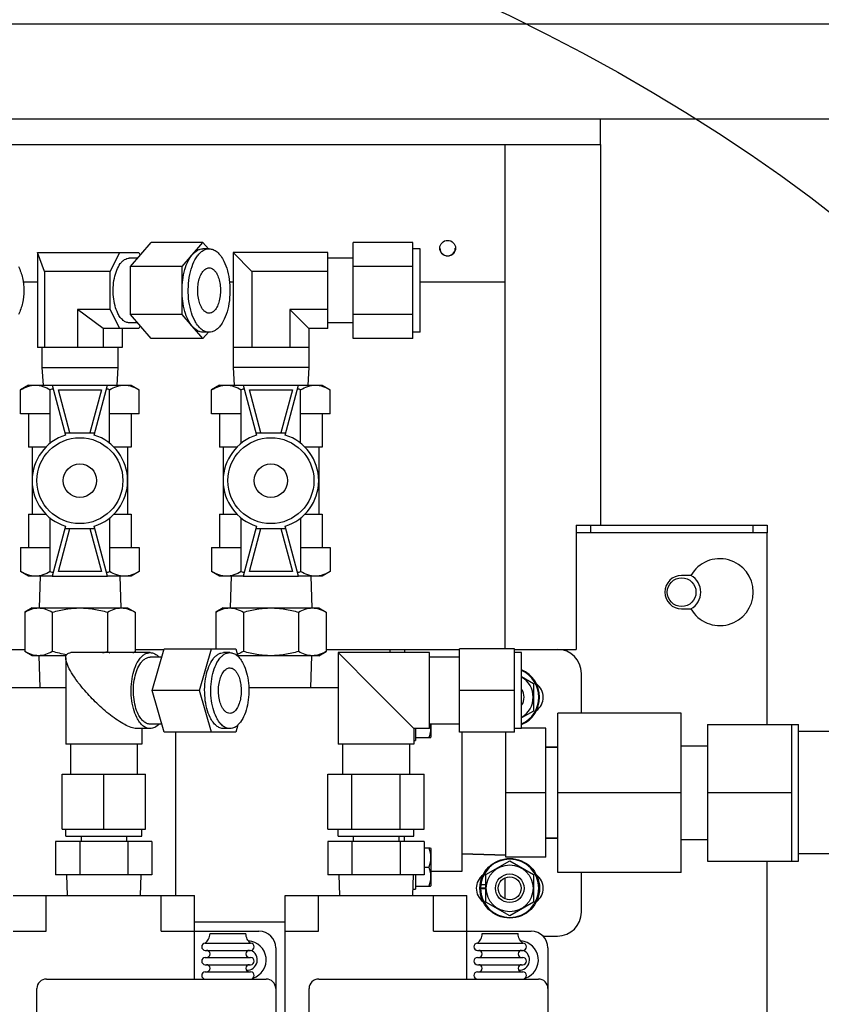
# Model space of a CAD drawing. Header units: millimetres. Extents: x 0 to 4195, y 0 to 2965.
# Tile 17 of 27: x 871 to 1039, y 2119 to 2325. Entities that reach past the tile are written whole.
import ezdxf

# ---------------------------------------------------------------- set-up
doc = ezdxf.new("R2010")
doc.units = ezdxf.units.MM
doc.header["$LTSCALE"] = 231.275
doc.layers.get('0').update_dxf_attribs({"linetype": 'CONTINUOUS'})
for name, color, linetype in [('02___PRT_ALL_AXES', 7, 'CONTINUOUS'), ('3_DATUM_AXES', 7, 'CONTINUOUS'), ('7_ALL_FEATURES', 7, 'CONTINUOUS'), ('_11165', 7, 'CONTINUOUS'), ('_26916', 7, 'CONTINUOUS'), ('ALL_AXIS', 7, 'CONTINUOUS'), ('ALL_FEATURE', 7, 'CONTINUOUS')]:
    doc.layers.add(name, color=color, linetype=linetype)

msp = doc.modelspace()

# ---------------------------------------------------------------- linework, layer by layer
at = {"color": 6, "linetype": 'Continuous'}
for p, q in [((341.9143, 2324.269), (3089.6143, 2324.269)), ((1259.6143, 2304.269), (379.6143, 2304.269)), ((460.6404, 2298.969), (992.6143, 2298.969)), ((992.6143, 2298.969), (992.6143, 2219.269))]:
    msp.add_line(p, q, dxfattribs=at)
at = {"color": 7, "linetype": 'Continuous'}
for p, q in [((992.6143, 2298.969), (992.6143, 2304.269)), ((972.6143, 2298.969), (972.6143, 2193.379)), ((894.1791, 2273.4598), (898.5446, 2278.5007)), ((909.3699, 2278.5007), (898.5446, 2278.5007)), ((905.0044, 2273.4598), (909.3699, 2278.5007)), ((909.3699, 2278.5007), (910.5396, 2277.15)), ((940.8543, 2258.3373), (940.8543, 2278.5007)), ((953.3543, 2278.5007), (940.8543, 2278.5007)), ((953.3543, 2258.3373), (953.3543, 2278.5007)), ((874.7559, 2276.3565), (874.7559, 2256.479)), ((876.2085, 2272.3877), (874.7559, 2276.3565)), ((874.7559, 2276.3565), (895.939, 2276.3565)), ((889.9859, 2272.3877), (891.9703, 2276.3565)), ((895.939, 2276.3565), (896.2131, 2275.8084)), ((910.669, 2277.15), (909.3699, 2277.15)), ((915.6768, 2276.3565), (915.6768, 2256.479)), ((919.6456, 2272.3877), (915.6768, 2276.3565)), ((935.5543, 2276.3565), (915.6768, 2276.3565)), ((935.5543, 2260.4815), (935.5543, 2276.3565)), ((954.8543, 2277.15), (953.3543, 2277.15)), ((895.6679, 2275.179), (893.9547, 2275.179)), ((940.8543, 2275.179), (935.5543, 2275.179)), ((876.2085, 2272.3877), (876.2085, 2256.479)), ((889.9859, 2272.3877), (876.2085, 2272.3877)), ((889.9859, 2264.4502), (889.9859, 2272.3877)), ((894.1791, 2263.3781), (894.1791, 2273.4598)), ((905.0044, 2273.4598), (894.1791, 2273.4598)), ((905.0044, 2263.3781), (905.0044, 2273.4598)), ((919.6456, 2272.3877), (919.6456, 2256.479)), ((935.5543, 2272.3877), (919.6456, 2272.3877)), ((953.3543, 2273.4598), (940.8543, 2273.4598)), ((871.7137, 2270.269), (874.7559, 2270.269)), ((914.9182, 2270.269), (915.6768, 2270.269)), ((954.8543, 2270.269), (972.6143, 2270.269)), ((883.0826, 2264.4502), (883.0826, 2256.479)), ((888.504, 2260.4815), (883.0826, 2264.4502)), ((889.9859, 2264.4502), (883.0826, 2264.4502)), ((891.9703, 2260.4815), (889.9859, 2264.4502)), ((927.5831, 2264.4502), (927.5831, 2256.479)), ((931.5518, 2260.4815), (927.5831, 2264.4502)), ((935.5543, 2264.4502), (927.5831, 2264.4502)), ((895.6679, 2261.659), (893.9547, 2261.659)), ((898.5446, 2258.3373), (894.1791, 2263.3781)), ((905.0044, 2263.3781), (894.1791, 2263.3781)), ((909.3699, 2258.3373), (905.0044, 2263.3781)), ((940.8543, 2261.659), (935.5543, 2261.659)), ((953.3543, 2263.3781), (940.8543, 2263.3781)), ((888.504, 2260.4815), (888.504, 2256.479)), ((895.939, 2260.4815), (888.504, 2260.4815)), ((892.4728, 2260.4815), (892.4728, 2256.479)), ((896.2131, 2261.0295), (895.939, 2260.4815)), ((910.5396, 2259.688), (909.3699, 2258.3373)), ((910.669, 2259.688), (909.3699, 2259.688)), ((931.5518, 2260.4815), (931.5518, 2256.479)), ((935.5543, 2260.4815), (931.5518, 2260.4815)), ((954.8543, 2259.688), (953.3543, 2259.688)), ((909.3699, 2258.3373), (898.5446, 2258.3373)), ((953.3543, 2258.3373), (940.8543, 2258.3373)), ((876.2085, 2256.479), (874.7559, 2256.479)), ((888.504, 2256.479), (883.0826, 2256.479)), ((919.6456, 2256.479), (915.6768, 2256.479)), ((931.5518, 2256.479), (927.5831, 2256.479)), ((987.5143, 2219.269), (987.5143, 2217.669)), ((987.5143, 2219.269), (1027.5143, 2219.269)), ((990.5143, 2219.269), (990.5143, 2217.669)), ((1024.5143, 2219.269), (1024.5143, 2217.669)), ((1027.5143, 2219.269), (1027.5143, 2217.669)), ((898.7338, 2184.649), (901.254, 2193.379)), ((901.254, 2193.379), (916.2319, 2193.379)), ((908.6715, 2184.649), (911.1916, 2193.379)), ((916.2319, 2193.379), (916.6784, 2191.8322)), ((963.1193, 2175.919), (963.1193, 2193.379)), ((974.5943, 2193.379), (963.1193, 2193.379)), ((974.5943, 2175.919), (974.5943, 2193.379)), ((880.6643, 2191.5286), (880.6643, 2173.439)), ((898.3225, 2192.599), (881.7294, 2192.599)), ((900.7546, 2191.649), (898.3225, 2191.649)), ((915.0108, 2192.599), (913.7117, 2192.599)), ((937.6643, 2192.599), (937.6643, 2173.439)), ((956.8243, 2192.599), (937.6643, 2192.599)), ((945.6143, 2184.649), (937.6643, 2192.599)), ((948.6143, 2192.599), (948.6143, 2193.269)), ((948.6143, 2193.269), (963.1193, 2193.269)), ((951.6143, 2193.269), (951.6143, 2192.599)), ((956.8243, 2176.699), (956.8243, 2192.599)), ((963.1193, 2191.649), (956.8243, 2191.649)), ((974.5943, 2193.269), (983.6143, 2193.269)), ((976.0943, 2192.599), (974.5943, 2192.599)), ((988.6143, 2179.939), (988.6143, 2188.269)), ((868.6143, 2185.309), (880.6643, 2185.309)), ((918.9569, 2185.309), (937.6643, 2185.309)), ((901.254, 2175.919), (898.7338, 2184.649)), ((908.6715, 2184.649), (898.7338, 2184.649)), ((911.1916, 2175.919), (908.6715, 2184.649)), ((953.5643, 2176.699), (945.6143, 2184.649)), ((974.5943, 2184.649), (963.1193, 2184.649)), ((900.7546, 2177.649), (898.3225, 2177.649)), ((916.6784, 2177.4657), (916.2319, 2175.919)), ((963.1193, 2177.649), (956.8243, 2177.649)), ((898.3225, 2176.699), (895.4992, 2176.699)), ((896.5643, 2176.699), (896.5643, 2173.439)), ((916.2319, 2175.919), (901.254, 2175.919)), ((915.0108, 2176.699), (913.7117, 2176.699)), ((953.5643, 2176.699), (953.5643, 2173.439)), ((956.8243, 2176.699), (953.5643, 2176.699)), ((953.9143, 2176.699), (953.9143, 2174.2253)), ((974.5943, 2175.919), (963.1193, 2175.919)), ((976.0943, 2176.699), (974.5943, 2176.699)), ((1149.0943, 2176.069), (1034.0943, 2176.069)), ((896.5642, 2173.439), (880.6644, 2173.439)), ((881.6143, 2173.439), (881.6143, 2167.144)), ((895.6143, 2173.439), (895.6143, 2167.144)), ((953.5643, 2173.439), (937.6643, 2173.439)), ((938.6143, 2173.439), (938.6143, 2167.144)), ((952.6143, 2173.439), (952.6143, 2167.144)), ((879.8843, 2155.669), (879.8843, 2167.144)), ((879.8843, 2167.144), (897.3443, 2167.144)), ((888.6143, 2155.669), (888.6143, 2167.144)), ((897.3443, 2155.669), (897.3443, 2167.144)), ((935.5338, 2155.669), (935.5338, 2167.144)), ((935.5338, 2167.144), (955.6949, 2167.144)), ((940.5741, 2155.669), (940.5741, 2167.144)), ((950.6546, 2155.669), (950.6546, 2167.144)), ((955.6949, 2155.669), (955.6949, 2167.144)), ((879.8843, 2155.669), (897.3443, 2155.669)), ((935.5338, 2155.669), (955.6949, 2155.669)), ((951.6143, 2153.069), (951.6143, 2154.169)), ((1149.0943, 2150.469), (1034.0943, 2150.469)), ((953.9143, 2146.069), (953.9143, 2143.1126)), ((988.6143, 2138.269), (988.6143, 2146.599)), ((967.5623, 2144.0325), (968.6143, 2144.0325)), ((972.6143, 2145.4421), (972.6143, 2141.0958)), ((967.5147, 2143.333), (968.6143, 2143.333)), ((967.5147, 2143.2049), (968.6143, 2143.2049)), ((869.6143, 2141.769), (907.6143, 2141.769)), ((876.5624, 2134.269), (876.5624, 2141.769)), ((900.6663, 2134.269), (900.6663, 2141.769)), ((907.6143, 2124.269), (907.6143, 2141.769)), ((926.6143, 2054.269), (926.6143, 2141.769)), ((926.6143, 2141.769), (964.6143, 2141.769)), ((933.5624, 2134.269), (933.5624, 2141.769)), ((957.6663, 2134.269), (957.6663, 2141.769)), ((964.6143, 2124.269), (964.6143, 2141.769)), ((869.6143, 2134.269), (876.5624, 2134.269)), ((900.6663, 2134.269), (921.1143, 2134.269)), ((926.6143, 2134.269), (933.5624, 2134.269)), ((957.6663, 2134.269), (978.1143, 2134.269)), ((980.5598, 2133.269), (983.6143, 2133.269)), ((924.6143, 2130.769), (924.6143, 2057.769)), ((981.6143, 2130.769), (981.6143, 2057.769)), ((876.6143, 2124.269), (922.6143, 2124.269)), ((933.6143, 2124.269), (979.6143, 2124.269)), ((874.6143, 2064.269), (874.6143, 2122.269)), ((931.6143, 2064.269), (931.6143, 2122.269))]:
    msp.add_line(p, q, dxfattribs=at)
at = {"color": 3, "linetype": 'Continuous'}
for p, q in [((987.5143, 2217.669), (987.5143, 2193.269)), ((1027.5143, 2217.669), (987.5143, 2217.669)), ((1027.5143, 2177.559), (1027.5143, 2217.669)), ((1011.5521, 2208.769), (1009.6143, 2208.769)), ((1009.6143, 2201.769), (1011.5521, 2201.769)), ((855.1613, 2193.269), (872.0673, 2193.269)), ((895.1613, 2193.269), (901.2222, 2193.269)), ((935.1613, 2193.269), (948.6143, 2193.269)), ((983.6143, 2193.269), (987.5143, 2193.269)), ((1027.5143, 2057.669), (1027.5143, 2148.979))]:
    msp.add_line(p, q, dxfattribs=at)
at = {"color": 7, "linetype": 'Continuous'}
for centre, radius in [((960.6143, 2277.269), 1.65), ((1009.6143, 2205.269), 3)]:
    msp.add_circle(centre, radius, dxfattribs=at)
for centre, radius, start, end in [((960.6143, 2277.269), 1.6, 180, 360), ((1009.6143, 2205.269), 4, 298.973551, 61.026449), ((983.6143, 2188.269), 5, 0, 90), ((973.6143, 2183.269), 6.1, 294.048369, 65.957188), ((973.6143, 2143.269), 6.1, 180.601485, 179.398515), ((983.6143, 2138.269), 5, 270, 360), ((921.1143, 2130.769), 3.5, 0, 90), ((978.1143, 2130.769), 3.5, 0, 90), ((876.6143, 2122.269), 2, 90, 180), ((922.6143, 2122.269), 2, 0, 90), ((933.6143, 2122.269), 2, 90, 180), ((979.6143, 2122.269), 2, 0, 90)]:
    msp.add_arc(centre, radius, start, end, dxfattribs=at)
at = {"color": 3, "linetype": 'Continuous'}
for centre, radius, start, end in [((1017.6143, 2205.269), 7, 210, 150), ((1009.6143, 2205.269), 3.5, 90, 270)]:
    msp.add_arc(centre, radius, start, end, dxfattribs=at)
at = {"color": 7, "linetype": 'Continuous'}
msp.add_ellipse((677.13, 2151.3037), major_axis=(440.8481, 0), ratio=0.53524075, dxfattribs=at)
for points, knots in [([(905.0044, 2268.419), (905.0044, 2269.8871), (905.2583, 2272.0241), (906.1855, 2274.5328), (906.8258, 2275.5629), (907.1872, 2275.9802)], [0, 0, 0, 0, 0.55074382, 0.79291729, 1, 1, 1, 1]), ([(907.1872, 2275.9802), (907.4855, 2276.3247), (907.9922, 2276.7742), (908.7841, 2277.097), (909.1784, 2277.15), (909.3699, 2277.15)], [0, 0, 0, 0, 0.53729221, 0.77416075, 1, 1, 1, 1]), ([(893.9547, 2261.659), (893.7306, 2261.659), (893.2558, 2261.7579), (892.6081, 2262.171), (892.026, 2262.8151), (891.4213, 2263.8347), (890.9072, 2265.2844), (890.5893, 2267.1236), (890.543, 2269.0695), (890.7723, 2270.9624), (891.2576, 2272.6471), (891.8744, 2273.829), (892.4793, 2274.5283), (892.9463, 2274.8971), (893.4413, 2275.1262), (893.7876, 2275.179), (893.9547, 2275.179)], [0, 0, 0, 0, 0.04112384, 0.08650375, 0.13884512, 0.19908173, 0.30306883, 0.41917392, 0.540451, 0.65912005, 0.76781131, 0.86091204, 0.90092206, 0.93677589, 0.96933012, 1, 1, 1, 1]), ([(907.1872, 2260.8577), (906.8258, 2261.275), (906.1855, 2262.3051), (905.2583, 2264.8138), (905.0044, 2266.9508), (905.0044, 2268.419)], [0, 0, 0, 0, 0.20708271, 0.44925618, 1, 1, 1, 1]), ([(909.3699, 2259.688), (909.1784, 2259.688), (908.7841, 2259.741), (907.9922, 2260.0638), (907.4855, 2260.5132), (907.1872, 2260.8577)], [0, 0, 0, 0, 0.22583925, 0.46270779, 1, 1, 1, 1]), ([(884.6393, 2184.649), (884.1046, 2185.2664), (883.1211, 2186.4795), (881.8807, 2188.2938), (881.1026, 2189.7541), (880.742, 2190.8231), (880.6642, 2191.3116), (880.6643, 2191.5351)], [0, 0, 0, 0, 0.304127, 0.58067979, 0.81781767, 0.91680614, 1, 1, 1, 1]), ([(880.6643, 2191.5351), (880.6644, 2191.6832), (880.6936, 2191.9641), (880.8956, 2192.3387), (881.2718, 2192.5663), (881.5692, 2192.599), (881.7294, 2192.599)], [0, 0, 0, 0, 0.25970334, 0.48702141, 0.71904595, 1, 1, 1, 1]), ([(898.3225, 2176.699), (898.059, 2176.699), (897.5005, 2176.8153), (896.7388, 2177.3012), (896.0543, 2178.0586), (895.3431, 2179.2577), (894.7385, 2180.9626), (894.3647, 2183.1256), (894.3102, 2185.414), (894.58, 2187.6401), (895.1506, 2189.6214), (895.876, 2191.0113), (896.5874, 2191.8337), (897.1366, 2192.2675), (897.7188, 2192.537), (898.126, 2192.599), (898.3225, 2192.599)], [0, 0, 0, 0, 0.04112517, 0.08650359, 0.13884535, 0.19908151, 0.3030681, 0.41917358, 0.54045074, 0.65911965, 0.76781124, 0.86091098, 0.9009213, 0.93677747, 0.96932611, 1, 1, 1, 1]), ([(898.3225, 2177.649), (898.0905, 2177.649), (897.5988, 2177.7514), (896.9281, 2178.1792), (896.3254, 2178.8461), (895.6992, 2179.9019), (895.1668, 2181.4031), (894.8376, 2183.3077), (894.7897, 2185.3226), (895.0272, 2187.2827), (895.5296, 2189.0272), (896.1683, 2190.2511), (896.7948, 2190.9752), (897.2783, 2191.3571), (897.7909, 2191.5944), (898.1494, 2191.649), (898.3225, 2191.649)], [0, 0, 0, 0, 0.04112502, 0.08650354, 0.1388454, 0.19908185, 0.30306797, 0.41917363, 0.54045069, 0.65911943, 0.76781161, 0.86091118, 0.90092139, 0.93677702, 0.96932705, 1, 1, 1, 1]), ([(898.3225, 2192.599), (898.6559, 2192.599), (899.3796, 2192.4037), (899.9435, 2191.9322), (900.2055, 2191.6504)], [0, 0, 0, 0, 0.46423884, 1, 1, 1, 1]), ([(913.7117, 2176.699), (913.4483, 2176.699), (912.8898, 2176.8153), (912.1281, 2177.3012), (911.4436, 2178.0586), (910.7324, 2179.2577), (910.1278, 2180.9626), (909.754, 2183.1256), (909.6995, 2185.414), (909.9692, 2187.6401), (910.5399, 2189.6214), (911.2653, 2191.0113), (911.9767, 2191.8337), (912.5259, 2192.2675), (913.108, 2192.537), (913.5152, 2192.599), (913.7117, 2192.599)], [0, 0, 0, 0, 0.04112517, 0.08650361, 0.13884505, 0.19908136, 0.30306795, 0.41917358, 0.54045059, 0.65911928, 0.76781108, 0.86091112, 0.90092124, 0.93677791, 0.96932543, 1, 1, 1, 1]), ([(895.4992, 2176.699), (895.1173, 2176.699), (894.2433, 2176.9223), (892.9227, 2177.5423), (891.4775, 2178.433), (889.495, 2179.8799), (887.158, 2181.9254), (885.4401, 2183.7244), (884.6393, 2184.649)], [0, 0, 0, 0, 0.08376219, 0.19361426, 0.32014003, 0.45518905, 0.73172109, 1, 1, 1, 1]), ([(900.2055, 2177.6476), (899.9435, 2177.3657), (899.3796, 2176.8942), (898.6559, 2176.699), (898.3225, 2176.699)], [0, 0, 0, 0, 0.53576116, 1, 1, 1, 1])]:
    msp.add_open_spline(points, degree=3, knots=knots, dxfattribs=at)
at = {"layer": '02___PRT_ALL_AXES', "color": 7, "linetype": 'Continuous'}
for p, q in [((1014.9943, 2177.559), (1034.0943, 2177.559)), ((1032.5943, 2177.559), (1032.5943, 2148.979)), ((1034.0943, 2148.979), (1034.0943, 2177.559)), ((903.6143, 2175.919), (903.6143, 2141.769)), ((963.6143, 2175.919), (963.6143, 2146.769)), ((983.6943, 2172.794), (981.1943, 2172.794)), ((1009.4943, 2173.069), (1014.9943, 2173.069)), ((1032.5943, 2163.269), (1014.9943, 2163.269)), ((883.8493, 2154.169), (883.8493, 2153.069)), ((893.3793, 2154.169), (893.3793, 2153.069)), ((940.8493, 2154.169), (940.8493, 2153.069)), ((950.3793, 2154.169), (950.3793, 2153.069)), ((983.6943, 2153.744), (981.1943, 2153.744)), ((1009.4943, 2153.469), (1014.9943, 2153.469)), ((972.7943, 2150.2029), (963.6143, 2150.4898)), ((1014.9943, 2148.979), (1034.0943, 2148.979)), ((880.8322, 2146.069), (880.9666, 2141.769)), ((896.3964, 2146.069), (896.262, 2141.769)), ((937.8322, 2146.069), (937.9666, 2141.769)), ((953.3964, 2146.069), (953.262, 2141.769)), ((963.6143, 2146.769), (957.1143, 2146.769)), ((907.6143, 2136.269), (926.6143, 2136.269)), ((910.8644, 2133.769), (918.3643, 2133.769)), ((967.8644, 2133.769), (975.3643, 2133.769)), ((909.8643, 2131.769), (919.3643, 2131.769)), ((966.8643, 2131.769), (976.3643, 2131.769)), ((909.8643, 2130.269), (919.3643, 2130.269)), ((966.8643, 2130.269), (976.3643, 2130.269)), ((909.8643, 2128.769), (919.3643, 2128.769)), ((966.8643, 2128.769), (976.3643, 2128.769)), ((909.8643, 2127.269), (919.3643, 2127.269)), ((909.8643, 2125.769), (919.3643, 2125.769)), ((966.8643, 2127.269), (976.3643, 2127.269)), ((966.8643, 2125.769), (976.3643, 2125.769))]:
    msp.add_line(p, q, dxfattribs=at)
msp.add_circle((973.6143, 2143.269), 2.4, dxfattribs=at)
for centre, radius, start, end in [((977.1143, 2183.269), 3.5, 306.664672, 53.335328), ((970.1143, 2143.269), 3.5, 126.664672, 233.335328), ((977.1143, 2143.269), 3.5, 306.664672, 53.335328), ((909.8643, 2131.019), 0.75, 90, 270), ((918.6143, 2128.269), 4, 288.475473, 85.687145), ((919.3643, 2131.019), 0.75, 270, 90), ((966.8643, 2131.019), 0.75, 90, 270), ((975.6143, 2128.269), 4, 288.475473, 85.687145), ((976.3643, 2131.019), 0.75, 270, 90), ((910.1143, 2129.519), 0.75, 270, 90), ((919.1143, 2129.519), 0.75, 90, 270), ((918.6143, 2128.269), 2.15, 266.328557, 68.885684), ((967.1143, 2129.519), 0.75, 270, 90), ((976.1143, 2129.519), 0.75, 90, 270), ((975.6143, 2128.269), 2.15, 266.328557, 68.885684), ((909.8643, 2128.019), 0.75, 90, 270), ((919.3643, 2128.019), 0.75, 270, 90), ((966.8643, 2128.019), 0.75, 90, 270), ((976.3643, 2128.019), 0.75, 270, 90), ((909.8643, 2125.019), 0.75, 90, 270), ((910.1143, 2126.519), 0.75, 270, 90), ((919.1143, 2126.519), 0.75, 90, 270), ((919.3643, 2125.019), 0.75, 270, 90), ((966.8643, 2125.019), 0.75, 90, 270), ((967.1143, 2126.519), 0.75, 270, 90), ((976.1143, 2126.519), 0.75, 90, 270), ((976.3643, 2125.019), 0.75, 270, 90)]:
    msp.add_arc(centre, radius, start, end, dxfattribs=at)
for points in [[(909.8643, 2131.769), (910.1531, 2132.002), (910.6561, 2132.613), (910.8346, 2133.3787), (910.8643, 2133.769)], [(919.3643, 2131.769), (919.0755, 2132.002), (918.5725, 2132.613), (918.3941, 2133.3787), (918.3643, 2133.769)], [(966.8643, 2131.769), (967.1531, 2132.002), (967.6561, 2132.613), (967.8346, 2133.3787), (967.8643, 2133.769)], [(976.3643, 2131.769), (976.0755, 2132.002), (975.5725, 2132.613), (975.3941, 2133.3787), (975.3643, 2133.769)]]:
    msp.add_open_spline(points, degree=3, knots=[0, 0, 0, 0, 0.4867103, 1, 1, 1, 1], dxfattribs=at)
at = {"layer": '3_DATUM_AXES', "color": 7, "linetype": 'Continuous'}
for p, q in [((875.6768, 2256.479), (875.6768, 2252.309)), ((883.0826, 2256.479), (876.2085, 2256.479)), ((892.4728, 2256.479), (888.504, 2256.479)), ((891.5518, 2256.479), (891.5518, 2252.309)), ((915.6768, 2256.479), (915.6768, 2252.309)), ((927.5831, 2256.479), (919.6456, 2256.479)), ((931.5518, 2256.479), (931.5518, 2252.309)), ((875.6768, 2252.309), (875.9077, 2248.609)), ((875.6768, 2252.309), (891.5518, 2252.309)), ((891.5518, 2252.309), (891.321, 2248.609)), ((915.6768, 2252.309), (915.9077, 2248.609)), ((931.5518, 2252.309), (915.6768, 2252.309)), ((931.5518, 2252.309), (931.321, 2248.609))]:
    msp.add_line(p, q, dxfattribs=at)
at = {"layer": '7_ALL_FEATURES', "color": 7, "linetype": 'Continuous'}
for p, q in [((875.2833, 2208.609), (875.0755, 2201.959)), ((891.9453, 2208.609), (892.1531, 2201.959)), ((915.2833, 2208.609), (915.0755, 2201.959)), ((931.9453, 2208.609), (932.1531, 2201.959)), ((873.6143, 2201.959), (872.0673, 2201.0658)), ((873.6144, 2201.959), (893.6142, 2201.959)), ((893.6143, 2201.959), (895.1613, 2201.0658)), ((913.6143, 2201.959), (912.0673, 2201.0658)), ((913.6144, 2201.959), (933.6142, 2201.959)), ((933.6143, 2201.959), (935.1613, 2201.0658)), ((872.0673, 2201.0658), (872.0673, 2192.8521)), ((877.8408, 2201.0658), (877.8408, 2192.8521)), ((889.3878, 2201.0658), (889.3878, 2192.8521)), ((895.1613, 2201.0658), (895.1613, 2192.8521)), ((912.0673, 2201.0658), (912.0673, 2193.379)), ((917.8408, 2201.0658), (917.8408, 2192.8521)), ((929.3878, 2201.0658), (929.3878, 2192.8521)), ((935.1613, 2201.0658), (935.1613, 2192.8521)), ((873.6143, 2191.959), (872.0673, 2192.8521)), ((880.7264, 2191.959), (873.6144, 2191.959)), ((875.2833, 2185.309), (875.0755, 2191.959)), ((894.7228, 2192.599), (895.1613, 2192.8521)), ((933.6142, 2191.959), (916.6418, 2191.959)), ((931.9453, 2185.309), (932.1531, 2191.959)), ((933.6143, 2191.959), (935.1613, 2192.8521)), ((983.6943, 2146.599), (983.6943, 2179.939)), ((1009.4943, 2179.939), (983.6943, 2179.939)), ((1009.4943, 2146.599), (1009.4943, 2179.939)), ((1014.9943, 2177.559), (1014.9943, 2148.979)), ((972.7943, 2149.774), (972.7943, 2175.919)), ((981.1943, 2176.764), (976.0943, 2176.764)), ((981.1943, 2149.774), (981.1943, 2176.764)), ((981.1943, 2172.794), (983.6943, 2172.794)), ((981.1943, 2163.269), (972.7943, 2163.269)), ((1009.4943, 2163.269), (983.6943, 2163.269)), ((878.5338, 2153.069), (878.5338, 2146.069)), ((898.6949, 2153.069), (878.5338, 2153.069)), ((883.5741, 2153.069), (883.5741, 2146.069)), ((893.6546, 2153.069), (893.6546, 2146.069)), ((898.6949, 2153.069), (898.6949, 2146.069)), ((935.5338, 2153.069), (935.5338, 2146.069)), ((955.6949, 2153.069), (935.5338, 2153.069)), ((940.5741, 2153.069), (940.5741, 2146.069)), ((950.6546, 2153.069), (950.6546, 2146.069)), ((955.6949, 2153.069), (955.6949, 2146.069)), ((981.1943, 2153.744), (983.6943, 2153.744)), ((963.6143, 2150.4898), (972.7943, 2150.2029)), ((981.1943, 2149.774), (972.7943, 2149.774)), ((898.6949, 2146.069), (878.5338, 2146.069)), ((955.6949, 2146.069), (935.5338, 2146.069)), ((1009.4943, 2146.599), (983.6943, 2146.599))]:
    msp.add_line(p, q, dxfattribs=at)
for centre, radius, start, end in [((881.6355, 2219.6642), 27.9103, 284.103036, 286.126533), ((893.9968, 2200.8145), 9.2001, 239.935994, 243.377362), ((890.5553, 2200.8096), 9.1944, 296.619606, 300.063499)]:
    msp.add_arc(centre, radius, start, end, dxfattribs=at)
for points, knots in [([(910.669, 2263.659), (910.5112, 2263.659), (910.1768, 2263.7286), (909.7208, 2264.0195), (909.3109, 2264.473), (908.8851, 2265.191), (908.5231, 2266.2118), (908.2993, 2267.5068), (908.2666, 2268.8771), (908.4282, 2270.2095), (908.7699, 2271.3973), (909.2678, 2272.3473), (909.8959, 2273.0011), (910.4287, 2273.179), (910.669, 2273.179)], [0, 0, 0, 0, 0.04116337, 0.08658504, 0.13897613, 0.19926942, 0.30335386, 0.41956888, 0.54096018, 0.65974068, 0.76853498, 0.86172282, 0.93731606, 1, 1, 1, 1]), ([(910.669, 2273.179), (910.8267, 2273.179), (911.1611, 2273.1093), (911.6172, 2272.8184), (912.027, 2272.3649), (912.4528, 2271.647), (912.8148, 2270.6262), (913.0386, 2269.3311), (913.0713, 2267.9608), (912.9098, 2266.6284), (912.568, 2265.4406), (912.0701, 2264.4906), (911.442, 2263.8368), (910.9092, 2263.659), (910.669, 2263.659)], [0, 0, 0, 0, 0.04116337, 0.08658504, 0.13897613, 0.19926942, 0.30335386, 0.41956888, 0.54096018, 0.65974068, 0.76853498, 0.86172282, 0.93731606, 1, 1, 1, 1]), ([(872.0673, 2201.0658), (872.5205, 2201.3274), (873.4413, 2201.7744), (874.4611, 2201.959), (874.9541, 2201.959)], [0, 0, 0, 0, 0.51491854, 1, 1, 1, 1]), ([(874.9541, 2201.959), (875.447, 2201.959), (876.4668, 2201.7744), (877.3877, 2201.3274), (877.8408, 2201.0658)], [0, 0, 0, 0, 0.4850801, 1, 1, 1, 1]), ([(877.8408, 2201.0658), (878.7789, 2201.3366), (880.6833, 2201.7884), (882.6383, 2201.959), (883.6143, 2201.959)], [0, 0, 0, 0, 0.50009219, 1, 1, 1, 1]), ([(883.6143, 2201.959), (884.5903, 2201.959), (886.5454, 2201.7885), (888.4498, 2201.3366), (889.3878, 2201.0658)], [0, 0, 0, 0, 0.4999074, 1, 1, 1, 1]), ([(889.3878, 2201.0658), (889.841, 2201.3274), (890.7619, 2201.7744), (891.7817, 2201.959), (892.2746, 2201.959)], [0, 0, 0, 0, 0.51491854, 1, 1, 1, 1]), ([(892.2746, 2201.959), (892.7675, 2201.959), (893.7873, 2201.7744), (894.7082, 2201.3274), (895.1613, 2201.0658)], [0, 0, 0, 0, 0.4850801, 1, 1, 1, 1]), ([(912.0673, 2201.0658), (912.5205, 2201.3274), (913.4413, 2201.7744), (914.4611, 2201.959), (914.9541, 2201.959)], [0, 0, 0, 0, 0.51491854, 1, 1, 1, 1]), ([(914.9541, 2201.959), (915.447, 2201.959), (916.4668, 2201.7744), (917.3877, 2201.3274), (917.8408, 2201.0658)], [0, 0, 0, 0, 0.4850801, 1, 1, 1, 1]), ([(917.8408, 2201.0658), (918.7789, 2201.3366), (920.6833, 2201.7884), (922.6383, 2201.959), (923.6143, 2201.959)], [0, 0, 0, 0, 0.50009219, 1, 1, 1, 1]), ([(923.6143, 2201.959), (924.5903, 2201.959), (926.5454, 2201.7885), (928.4498, 2201.3366), (929.3878, 2201.0658)], [0, 0, 0, 0, 0.4999074, 1, 1, 1, 1]), ([(929.3878, 2201.0658), (929.841, 2201.3274), (930.7619, 2201.7744), (931.7817, 2201.959), (932.2746, 2201.959)], [0, 0, 0, 0, 0.51491854, 1, 1, 1, 1]), ([(932.2746, 2201.959), (932.7675, 2201.959), (933.7873, 2201.7744), (934.7082, 2201.3274), (935.1613, 2201.0658)], [0, 0, 0, 0, 0.4850801, 1, 1, 1, 1]), ([(874.9541, 2191.959), (874.4611, 2191.959), (873.4413, 2192.1435), (872.5205, 2192.5905), (872.0673, 2192.8521)], [0, 0, 0, 0, 0.48508146, 1, 1, 1, 1]), ([(877.8408, 2192.8521), (877.3877, 2192.5905), (876.4668, 2192.1435), (875.447, 2191.959), (874.9541, 2191.959)], [0, 0, 0, 0, 0.51491989, 1, 1, 1, 1]), ([(917.8408, 2192.8521), (917.7359, 2192.7916), (917.3219, 2192.5622), (916.8888, 2192.3653), (916.5565, 2192.2482)], [0, 0, 0, 0, 0.25586981, 1, 1, 1, 1]), ([(923.6143, 2191.959), (922.6383, 2191.959), (920.6833, 2192.1295), (918.7789, 2192.5813), (917.8408, 2192.8521)], [0, 0, 0, 0, 0.49990782, 1, 1, 1, 1]), ([(929.3878, 2192.8521), (928.4498, 2192.5813), (926.5454, 2192.1295), (924.5903, 2191.959), (923.6143, 2191.959)], [0, 0, 0, 0, 0.50010218, 1, 1, 1, 1]), ([(932.2746, 2191.959), (931.7817, 2191.959), (930.7619, 2192.1435), (929.841, 2192.5905), (929.3878, 2192.8521)], [0, 0, 0, 0, 0.48508146, 1, 1, 1, 1]), ([(935.1613, 2192.8521), (934.7082, 2192.5905), (933.7873, 2192.1435), (932.7675, 2191.959), (932.2746, 2191.959)], [0, 0, 0, 0, 0.51491989, 1, 1, 1, 1])]:
    msp.add_open_spline(points, degree=3, knots=knots, dxfattribs=at)
msp.add_open_spline([(880.8461, 2192.1761), (879.8312, 2192.3324), (878.8273, 2192.5674), (877.8408, 2192.8521)], degree=3, dxfattribs=at)
at = {"layer": '_11165', "color": 7, "linetype": 'Continuous'}
for p, q in [((877.8114, 2248.609), (880.6143, 2238.1484)), ((877.8114, 2248.609), (889.4172, 2248.609)), ((881.5262, 2238.609), (879.1146, 2247.609)), ((879.1146, 2247.609), (888.114, 2247.609)), ((888.114, 2247.609), (885.7025, 2238.609)), ((886.6143, 2238.1484), (889.4172, 2248.609)), ((917.8114, 2248.609), (920.6143, 2238.1484)), ((917.8114, 2248.609), (929.4172, 2248.609)), ((921.5262, 2238.609), (919.1146, 2247.609)), ((919.1146, 2247.609), (928.114, 2247.609)), ((928.114, 2247.609), (925.7025, 2238.609)), ((926.6143, 2238.1484), (929.4172, 2248.609)), ((880.4909, 2238.609), (886.7377, 2238.609)), ((920.4909, 2238.609), (926.7377, 2238.609)), ((880.6143, 2219.0696), (877.8114, 2208.609)), ((879.1146, 2209.609), (881.5262, 2218.609)), ((880.4909, 2218.609), (886.7377, 2218.609)), ((885.7025, 2218.609), (888.114, 2209.609)), ((889.4172, 2208.609), (886.6143, 2219.0696)), ((920.6143, 2219.0696), (917.8114, 2208.609)), ((919.1146, 2209.609), (921.5262, 2218.609)), ((920.4909, 2218.609), (926.7377, 2218.609)), ((925.7025, 2218.609), (928.114, 2209.609)), ((929.4172, 2208.609), (926.6143, 2219.0696)), ((877.8114, 2208.609), (889.4172, 2208.609)), ((888.114, 2209.609), (879.1146, 2209.609)), ((917.8114, 2208.609), (929.4172, 2208.609)), ((928.114, 2209.609), (919.1146, 2209.609))]:
    msp.add_line(p, q, dxfattribs=at)
for centre, radius in [((883.6143, 2228.609), 9), ((923.6143, 2228.609), 9), ((883.6143, 2228.609), 3.5), ((923.6143, 2228.609), 3.5)]:
    msp.add_circle(centre, radius, dxfattribs=at)
for centre, start, end in [((883.6143, 2228.609), 107.457603, 252.542397), ((883.6143, 2228.609), 287.457603, 72.542397), ((923.6143, 2228.609), 107.457603, 252.542397), ((923.6143, 2228.609), 287.457603, 72.542397)]:
    msp.add_arc(centre, 10, start, end, dxfattribs=at)
at = {"layer": '_26916', "color": 7, "linetype": 'Continuous'}
for p, q in [((872.8643, 2248.609), (871.2013, 2247.6488)), ((871.2013, 2242.609), (871.2013, 2247.6488)), ((872.8643, 2248.609), (877.8114, 2248.609)), ((877.4078, 2236.4146), (877.4078, 2247.6488)), ((889.4172, 2248.609), (894.3643, 2248.609)), ((889.8208, 2236.4146), (889.8208, 2247.6488)), ((894.3643, 2248.609), (896.0274, 2247.6488)), ((896.0274, 2242.609), (896.0274, 2247.6488)), ((912.8643, 2248.609), (911.2013, 2247.6488)), ((911.2013, 2242.609), (911.2013, 2247.6488)), ((912.8643, 2248.609), (917.8114, 2248.609)), ((917.4078, 2236.4146), (917.4078, 2247.6488)), ((929.4172, 2248.609), (934.3643, 2248.609)), ((929.8208, 2236.4146), (929.8208, 2247.6488)), ((934.3643, 2248.609), (936.0274, 2247.6488)), ((936.0274, 2242.609), (936.0274, 2247.6488)), ((877.4078, 2242.609), (871.2013, 2242.609)), ((872.8643, 2242.609), (872.8643, 2235.609)), ((896.0274, 2242.609), (889.8208, 2242.609)), ((894.3643, 2242.609), (894.3643, 2235.609)), ((917.4078, 2242.609), (911.2013, 2242.609)), ((912.8643, 2242.609), (912.8643, 2235.609)), ((936.0274, 2242.609), (929.8208, 2242.609)), ((934.3643, 2242.609), (934.3643, 2235.609)), ((876.5041, 2235.609), (872.8643, 2235.609)), ((873.6143, 2235.609), (873.6143, 2221.609)), ((894.3643, 2235.609), (890.7251, 2235.609)), ((893.6143, 2235.609), (893.6143, 2221.609)), ((916.5041, 2235.609), (912.8643, 2235.609)), ((913.6143, 2235.609), (913.6143, 2221.609)), ((934.3643, 2235.609), (930.7251, 2235.609)), ((933.6143, 2235.609), (933.6143, 2221.609)), ((872.8643, 2221.609), (872.8643, 2214.609)), ((872.8643, 2221.609), (876.5036, 2221.609)), ((877.4078, 2209.5691), (877.4078, 2220.8033)), ((889.8208, 2220.8033), (889.8208, 2209.5691)), ((890.7246, 2221.609), (894.3643, 2221.609)), ((894.3643, 2221.609), (894.3643, 2214.609)), ((912.8643, 2221.609), (912.8643, 2214.609)), ((912.8643, 2221.609), (916.5036, 2221.609)), ((917.4078, 2209.5691), (917.4078, 2220.8033)), ((929.8208, 2220.8033), (929.8208, 2209.5691)), ((930.7246, 2221.609), (934.3643, 2221.609)), ((934.3643, 2221.609), (934.3643, 2214.609)), ((871.2013, 2214.609), (871.2013, 2209.5691)), ((871.2013, 2214.609), (877.4078, 2214.609)), ((889.8208, 2214.609), (896.0274, 2214.609)), ((896.0274, 2214.609), (896.0274, 2209.5691)), ((911.2013, 2214.609), (911.2013, 2209.5691)), ((911.2013, 2214.609), (917.4078, 2214.609)), ((929.8208, 2214.609), (936.0274, 2214.609)), ((936.0274, 2214.609), (936.0274, 2209.5691)), ((872.8643, 2208.609), (871.2013, 2209.5691)), ((877.8114, 2208.609), (872.8643, 2208.609)), ((894.3643, 2208.609), (889.4172, 2208.609)), ((896.0274, 2209.5691), (894.3643, 2208.609)), ((912.8643, 2208.609), (911.2013, 2209.5691)), ((917.8114, 2208.609), (912.8643, 2208.609)), ((934.3643, 2208.609), (929.4172, 2208.609)), ((936.0274, 2209.5691), (934.3643, 2208.609))]:
    msp.add_line(p, q, dxfattribs=at)
for centre, radius, start, end in [((885.9852, 2217.9536), 30.9092, 104.927839, 106.111247), ((881.2212, 2217.8771), 30.9889, 73.88845, 75.068814), ((925.9852, 2217.9536), 30.9092, 104.927839, 106.111247), ((921.2212, 2217.8771), 30.9889, 73.88845, 75.068814), ((885.9852, 2239.2643), 30.9092, 253.888753, 255.072162), ((881.2212, 2239.3409), 30.9889, 284.931187, 286.11155), ((925.9852, 2239.2643), 30.9092, 253.888753, 255.072162), ((921.2212, 2239.3409), 30.9889, 284.931187, 286.11155)]:
    msp.add_arc(centre, radius, start, end, dxfattribs=at)
for points, knots in [([(871.2013, 2247.6488), (871.6884, 2247.9301), (872.6784, 2248.4106), (873.7747, 2248.609), (874.3045, 2248.609)], [0, 0, 0, 0, 0.51491989, 1, 1, 1, 1]), ([(874.3045, 2248.609), (874.8344, 2248.609), (875.9307, 2248.4106), (876.9207, 2247.9301), (877.4078, 2247.6488)], [0, 0, 0, 0, 0.48508146, 1, 1, 1, 1]), ([(889.8208, 2247.6488), (890.308, 2247.9301), (891.2979, 2248.4106), (892.3942, 2248.609), (892.9241, 2248.609)], [0, 0, 0, 0, 0.51491989, 1, 1, 1, 1]), ([(892.9241, 2248.609), (893.454, 2248.609), (894.5503, 2248.4106), (895.5402, 2247.9301), (896.0274, 2247.6488)], [0, 0, 0, 0, 0.48508146, 1, 1, 1, 1]), ([(911.2013, 2247.6488), (911.6884, 2247.9301), (912.6784, 2248.4106), (913.7747, 2248.609), (914.3045, 2248.609)], [0, 0, 0, 0, 0.51491989, 1, 1, 1, 1]), ([(914.3045, 2248.609), (914.8344, 2248.609), (915.9307, 2248.4106), (916.9207, 2247.9301), (917.4078, 2247.6488)], [0, 0, 0, 0, 0.48508146, 1, 1, 1, 1]), ([(929.8208, 2247.6488), (930.308, 2247.9301), (931.2979, 2248.4106), (932.3942, 2248.609), (932.9241, 2248.609)], [0, 0, 0, 0, 0.51491989, 1, 1, 1, 1]), ([(932.9241, 2248.609), (933.454, 2248.609), (934.5503, 2248.4106), (935.5402, 2247.9301), (936.0274, 2247.6488)], [0, 0, 0, 0, 0.48508146, 1, 1, 1, 1]), ([(874.3045, 2208.609), (873.7747, 2208.609), (872.6784, 2208.8073), (871.6884, 2209.2879), (871.2013, 2209.5691)], [0, 0, 0, 0, 0.4850801, 1, 1, 1, 1]), ([(877.4078, 2209.5691), (876.9207, 2209.2879), (875.9307, 2208.8073), (874.8344, 2208.609), (874.3045, 2208.609)], [0, 0, 0, 0, 0.51491854, 1, 1, 1, 1]), ([(892.9241, 2208.609), (892.3942, 2208.609), (891.2979, 2208.8073), (890.308, 2209.2879), (889.8208, 2209.5691)], [0, 0, 0, 0, 0.4850801, 1, 1, 1, 1]), ([(896.0274, 2209.5691), (895.5402, 2209.2879), (894.5503, 2208.8073), (893.454, 2208.609), (892.9241, 2208.609)], [0, 0, 0, 0, 0.51491854, 1, 1, 1, 1]), ([(914.3045, 2208.609), (913.7747, 2208.609), (912.6784, 2208.8073), (911.6884, 2209.2879), (911.2013, 2209.5691)], [0, 0, 0, 0, 0.4850801, 1, 1, 1, 1]), ([(917.4078, 2209.5691), (916.9207, 2209.2879), (915.9307, 2208.8073), (914.8344, 2208.609), (914.3045, 2208.609)], [0, 0, 0, 0, 0.51491854, 1, 1, 1, 1]), ([(932.9241, 2208.609), (932.3942, 2208.609), (931.2979, 2208.8073), (930.308, 2209.2879), (929.8208, 2209.5691)], [0, 0, 0, 0, 0.4850801, 1, 1, 1, 1]), ([(936.0274, 2209.5691), (935.5402, 2209.2879), (934.5503, 2208.8073), (933.454, 2208.609), (932.9241, 2208.609)], [0, 0, 0, 0, 0.51491854, 1, 1, 1, 1])]:
    msp.add_open_spline(points, degree=3, knots=knots, dxfattribs=at)
at = {"layer": 'ALL_AXIS', "color": 7, "linetype": 'Continuous'}
for p, q in [((910.669, 2277.15), (909.3699, 2277.15)), ((954.8543, 2277.15), (953.3543, 2277.15)), ((954.8543, 2259.688), (954.8543, 2277.15)), ((910.669, 2259.688), (909.3699, 2259.688)), ((954.8543, 2259.688), (953.3543, 2259.688)), ((915.0108, 2192.599), (913.7117, 2192.599)), ((976.0943, 2192.599), (974.5943, 2192.599)), ((976.0943, 2176.699), (976.0943, 2192.599)), ((915.0108, 2176.699), (913.7117, 2176.699)), ((976.0943, 2176.699), (974.5943, 2176.699)), ((953.5643, 2174.2253), (953.9143, 2174.2253)), ((880.6643, 2154.169), (880.6643, 2155.669)), ((896.5643, 2154.169), (896.5643, 2155.669)), ((937.6643, 2154.169), (937.6643, 2155.669)), ((953.5643, 2154.169), (953.5643, 2155.669)), ((880.6643, 2154.169), (896.5643, 2154.169)), ((937.6643, 2154.169), (953.5643, 2154.169)), ((953.304, 2143.1126), (953.9143, 2143.1126))]:
    msp.add_line(p, q, dxfattribs=at)
for radius in [6.25, 3]:
    msp.add_circle((973.6143, 2143.269), radius, dxfattribs=at)
for radius, start, end in [(6.25, 293.39883, 66.60117), (3, 325.933842, 34.066158)]:
    msp.add_arc((973.6143, 2183.269), radius, start, end, dxfattribs=at)
for points, knots in [([(910.669, 2259.688), (910.3796, 2259.688), (909.7663, 2259.8158), (908.9297, 2260.3493), (908.178, 2261.1812), (907.397, 2262.498), (906.7329, 2264.3704), (906.3224, 2266.746), (906.2625, 2269.2592), (906.5588, 2271.704), (907.1855, 2273.8799), (907.9821, 2275.4064), (908.7635, 2276.3095), (909.3666, 2276.7859), (910.006, 2277.0818), (910.4532, 2277.15), (910.669, 2277.15)], [0, 0, 0, 0, 0.04112462, 0.08650353, 0.13884529, 0.19908183, 0.30306828, 0.4191739, 0.54045092, 0.6591196, 0.76781149, 0.8609116, 0.90092167, 0.93677646, 0.96932835, 1, 1, 1, 1]), ([(910.669, 2277.15), (910.9583, 2277.15), (911.5716, 2277.0222), (912.4082, 2276.4886), (913.1599, 2275.6568), (913.941, 2274.3399), (914.605, 2272.4675), (915.0155, 2270.092), (915.0754, 2267.5788), (914.7791, 2265.1339), (914.1524, 2262.958), (913.3558, 2261.4316), (912.5744, 2260.5284), (911.9713, 2260.052), (911.332, 2259.7561), (910.8848, 2259.688), (910.669, 2259.688)], [0, 0, 0, 0, 0.04112462, 0.08650353, 0.13884529, 0.19908183, 0.30306828, 0.4191739, 0.54045092, 0.6591196, 0.76781149, 0.8609116, 0.90092167, 0.93677646, 0.96932835, 1, 1, 1, 1]), ([(870.7552, 2273.4398), (871.1305, 2272.6846), (871.6943, 2271.0323), (871.972, 2268.419), (871.6943, 2265.8056), (871.1305, 2264.1533), (870.7552, 2263.3982)], [0, 0, 0, 0, 0.24426251, 0.5, 0.75573749, 1, 1, 1, 1]), ([(915.0108, 2176.699), (914.7473, 2176.699), (914.1888, 2176.8153), (913.4271, 2177.3012), (912.7426, 2178.0586), (912.0315, 2179.2577), (911.4268, 2180.9626), (911.053, 2183.1256), (910.9985, 2185.414), (911.2683, 2187.6401), (911.8389, 2189.6214), (912.5643, 2191.0113), (913.2757, 2191.8337), (913.8249, 2192.2675), (914.4071, 2192.5369), (914.8143, 2192.599), (915.0108, 2192.599)], [0, 0, 0, 0, 0.04112502, 0.08650354, 0.1388454, 0.19908185, 0.30306797, 0.41917363, 0.54045069, 0.65911943, 0.76781161, 0.86091118, 0.90092139, 0.93677702, 0.96932705, 1, 1, 1, 1]), ([(915.0108, 2192.599), (915.2742, 2192.599), (915.8327, 2192.4826), (916.5944, 2191.9967), (917.2789, 2191.2393), (917.9901, 2190.0403), (918.5947, 2188.3354), (918.9686, 2186.1723), (919.023, 2183.8839), (918.7533, 2181.6578), (918.1826, 2179.6765), (917.4573, 2178.2866), (916.7458, 2177.4642), (916.1967, 2177.0305), (915.6145, 2176.761), (915.2073, 2176.699), (915.0108, 2176.699)], [0, 0, 0, 0, 0.04112502, 0.08650354, 0.1388454, 0.19908185, 0.30306797, 0.41917363, 0.54045069, 0.65911943, 0.76781161, 0.86091118, 0.90092139, 0.93677702, 0.96932705, 1, 1, 1, 1]), ([(915.0108, 2179.889), (914.853, 2179.889), (914.5187, 2179.9586), (914.0626, 2180.2495), (913.6527, 2180.703), (913.2269, 2181.421), (912.8649, 2182.4418), (912.6411, 2183.7368), (912.6085, 2185.1071), (912.77, 2186.4396), (913.1117, 2187.6273), (913.6096, 2188.5773), (914.2378, 2189.2311), (914.7706, 2189.409), (915.0108, 2189.409)], [0, 0, 0, 0, 0.04116378, 0.08658507, 0.13897626, 0.19926948, 0.30335362, 0.4195687, 0.54096007, 0.65974066, 0.76853529, 0.8617226, 0.93731675, 1, 1, 1, 1]), ([(915.0108, 2189.409), (915.1685, 2189.409), (915.5029, 2189.3393), (915.959, 2189.0484), (916.3688, 2188.5949), (916.7946, 2187.877), (917.1566, 2186.8562), (917.3805, 2185.5611), (917.4131, 2184.1908), (917.2516, 2182.8584), (916.9099, 2181.6706), (916.4119, 2180.7206), (915.7838, 2180.0668), (915.251, 2179.889), (915.0108, 2179.889)], [0, 0, 0, 0, 0.04116378, 0.08658507, 0.13897626, 0.19926948, 0.30335362, 0.4195687, 0.54096007, 0.65974066, 0.76853529, 0.8617226, 0.93731675, 1, 1, 1, 1])]:
    msp.add_open_spline(points, degree=3, knots=knots, dxfattribs=at)
at = {"layer": 'ALL_FEATURE', "color": 7, "linetype": 'Continuous'}
for p, q in [((976.0943, 2187.6106), (978.6143, 2186.1557)), ((978.6143, 2186.1557), (978.6143, 2180.3822)), ((978.6143, 2180.3822), (976.0943, 2178.9273)), ((957.1143, 2177.649), (957.1143, 2174.9253)), ((953.9143, 2174.8253), (957.0563, 2174.8253)), ((957.0418, 2174.7998), (957.1143, 2174.9253)), ((955.6949, 2151.7126), (957.0563, 2151.7126)), ((957.0418, 2151.7382), (957.1143, 2151.6126)), ((957.1143, 2151.6126), (957.1143, 2143.8126)), ((968.6143, 2146.1557), (973.6143, 2149.0425)), ((973.6143, 2149.0425), (978.6143, 2146.1557)), ((955.6949, 2147.7126), (956.6993, 2147.7126)), ((968.6143, 2140.3822), (968.6143, 2146.1557)), ((978.6143, 2146.1557), (978.6143, 2140.3822)), ((953.9143, 2143.7126), (957.0563, 2143.7126)), ((957.0418, 2143.6871), (957.1143, 2143.8126)), ((973.6143, 2137.4955), (968.6143, 2140.3822)), ((978.6143, 2140.3822), (973.6143, 2137.4955))]:
    msp.add_line(p, q, dxfattribs=at)
msp.add_circle((973.6143, 2143.269), 4.9, dxfattribs=at)
msp.add_arc((973.6143, 2183.269), 4.9, 300.568529, 59.431471, dxfattribs=at)
for points, knots in [([(956.9919, 2177.6505), (957.0645, 2177.1807), (957.0859, 2176.2127), (956.8507, 2175.2795), (956.6993, 2174.8253)], [0, 0, 0, 0, 0.49824333, 1, 1, 1, 1]), ([(956.6993, 2151.7126), (956.9135, 2151.0702), (957.1995, 2149.7126), (956.9135, 2148.3551), (956.6993, 2147.7126)], [0, 0, 0, 0, 0.50000014, 1, 1, 1, 1]), ([(956.6993, 2147.7126), (956.9135, 2147.0702), (957.1995, 2145.7126), (956.9135, 2144.3551), (956.6993, 2143.7126)], [0, 0, 0, 0, 0.50000014, 1, 1, 1, 1])]:
    msp.add_open_spline(points, degree=3, knots=knots, dxfattribs=at)

doc.saveas('drawing.dxf')
